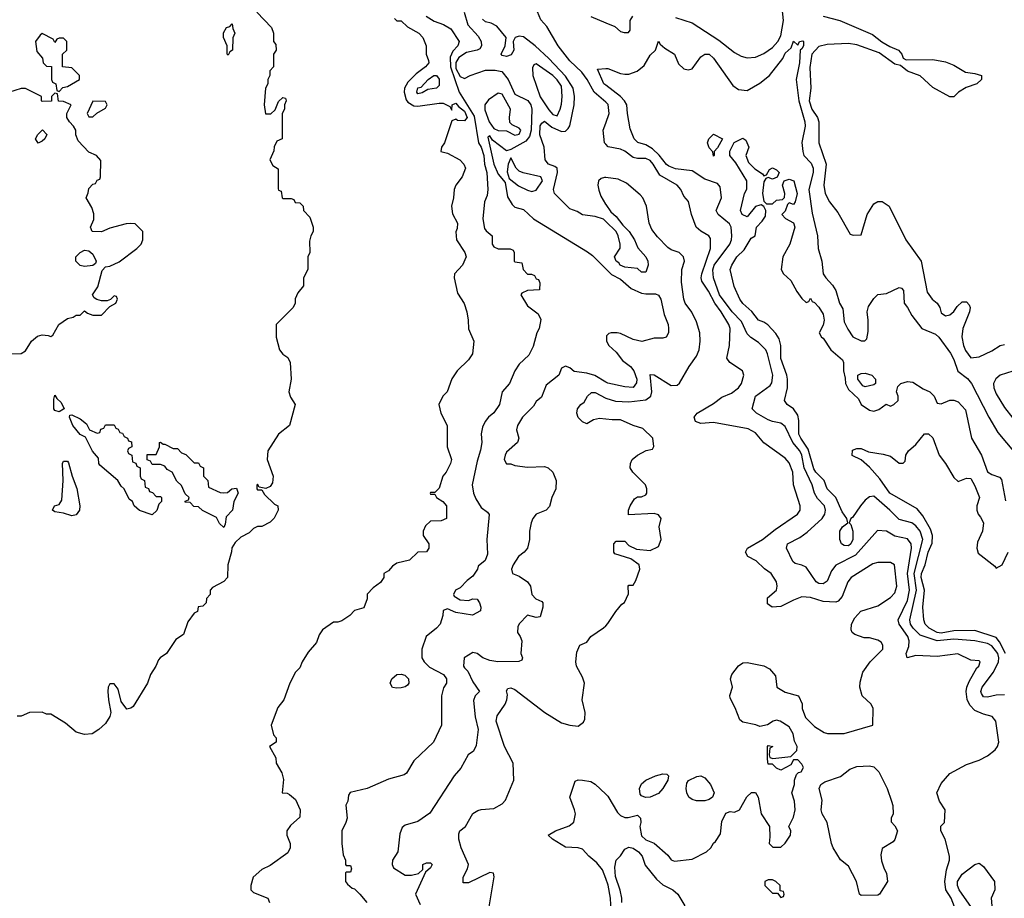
# Model space of a CAD drawing. Header units: inches. Extents: x 2348352 to 2479776, y 460422 to 613655.
# Tile 18 of 256: x 2377223 to 2381889, y 481810 to 485974. Entities that reach past the tile are written whole.
import ezdxf

# ---------------------------------------------------------------- set-up
doc = ezdxf.new("R2010")
doc.units = ezdxf.units.IN
doc.header["$MEASUREMENT"] = 0
doc.layers.add('C3478', color=7, linetype='Continuous')
doc.layers.add('C3488', color=7, linetype='Continuous')

msp = doc.modelspace()

# ---------------------------------------------------------------- linework, layer by layer
at = {"layer": 'C3478', "color": 4}
for points, elevation in [([(2378346, 486010), (2378416.4, 485936.4), (2378426, 485910), (2378426, 485870), (2378436.4, 485856.4), (2378438, 485830), (2378426, 485810), (2378426, 485750), (2378408.4, 485731.6), (2378408, 485710), (2378398, 485690), (2378398, 485670), (2378388, 485650), (2378382, 485570), (2378388.4, 485528.4), (2378412.7, 485527.3), (2378432.7, 485547.3), (2378450, 485586), (2378470, 485606), (2378482, 485602), (2378486, 485590), (2378478, 485570), (2378478, 485550), (2378466, 485530), (2378466, 485410), (2378442, 485398), (2378428.4, 485371.6), (2378427.3, 485352.7), (2378408, 485310), (2378423.1, 485283.1), (2378447.3, 485267.3), (2378447.3, 485172.7), (2378450, 485166), (2378462, 485162), (2378466, 485130), (2378470, 485126), (2378510, 485126), (2378522, 485122), (2378528.4, 485108.4), (2378550, 485106), (2378566, 485090), (2378568, 485070), (2378598, 485038), (2378614, 484990), (2378614, 484970), (2378602, 484950), (2378596.4, 484923.6), (2378598, 484870), (2378588, 484850), (2378588, 484790), (2378568, 484750), (2378567.3, 484712.7), (2378540.4, 484679.6), (2378528.4, 484651.6), (2378528, 484630), (2378518, 484610), (2378438, 484530), (2378438, 484470), (2378454, 484410), (2378469.3, 484389.3), (2378493.2, 484373.2), (2378504, 484350), (2378509, 484270), (2378499, 484210), (2378505.6, 484185.6), (2378528, 484150), (2378502, 484050), (2378448.7, 484010), (2378398, 483930), (2378395.3, 483890), (2378424, 483810), (2378420.2, 483779.8), (2378410, 483762), (2378390, 483752), (2378358, 483758), (2378350, 483772), (2378347.3, 483767.3), (2378346, 483750), (2378350, 483746), (2378370, 483746), (2378383.1, 483723.1), (2378430, 483678), (2378446, 483670), (2378448, 483650), (2378428.9, 483611.1), (2378410, 483592), (2378370, 483572), (2378350, 483572), (2378330, 483562), (2378310, 483542), (2378270, 483522), (2378243.1, 483496.9), (2378228.4, 483471.6), (2378227.3, 483452.7), (2378208.9, 483391.1), (2378208, 483330), (2378190, 483312), (2378136.4, 483283.6), (2378126, 483270), (2378126, 483250), (2378108.4, 483231.6), (2378106, 483210), (2378090, 483194), (2378068.9, 483191.1), (2378066, 483170), (2378050, 483162), (2378020.2, 483119.8), (2377999, 483061), (2377963.1, 483036.9), (2377918, 482970), (2377888, 482950), (2377880.2, 482939.8), (2377868, 482910), (2377842, 482870), (2377828, 482830), (2377760.2, 482719.8), (2377749.1, 482710.9), (2377730, 482706), (2377703.1, 482743.1), (2377690, 482801), (2377670, 482826.8), (2377650, 482826.8), (2377641.6, 482810), (2377640.5, 482790), (2377643, 482750), (2377654.5, 482690), (2377650, 482672), (2377630, 482638), (2377598, 482610), (2377566, 482590), (2377530, 482586), (2377490, 482598), (2377439.8, 482639.8), (2377370, 482682), (2377350, 482682), (2377330, 482692), (2377268.7, 482691.3), (2377230, 482674), (2377210, 482674)], 144), ([(2379149.2, 485990), (2379187.2, 485967.2), (2379231.1, 485951.1), (2379265.2, 485930), (2379305.2, 485870), (2379299.3, 485850), (2379275.1, 485824.9), (2379263.1, 485796.9), (2379264.7, 485750), (2379305.8, 485630), (2379376.1, 485516.1), (2379397.4, 485390), (2379409.6, 485370), (2379421.7, 485330), (2379424.8, 485290), (2379436.9, 485250), (2379441.6, 485170), (2379438.9, 485141.1), (2379426, 485110), (2379418, 485030), (2379424.8, 484984.8), (2379432.7, 484972.7), (2379462, 484950), (2379462, 484910), (2379470, 484898), (2379490, 484888), (2379547.3, 484887.3), (2379562, 484882), (2379566, 484870), (2379566, 484830), (2379570, 484826), (2379602, 484822), (2379608, 484790), (2379630, 484768.7), (2379648, 484768), (2379662, 484762), (2379670, 484746), (2379682, 484742), (2379687.3, 484727.3), (2379686, 484694), (2379629.1, 484690.9), (2379602, 484678), (2379598, 484670), (2379630, 484618), (2379679.3, 484579.3), (2379692.7, 484552.7), (2379684, 484510), (2379673.2, 484490), (2379655.5, 484424.5), (2379635.5, 484384.5), (2379590, 484342), (2379568.7, 484310), (2379544, 484250), (2379508.7, 484210), (2379496, 484150), (2379470, 484111), (2379444, 484090), (2379429, 484070), (2379416.5, 484043.5), (2379409.3, 484010.7), (2379412.3, 483970), (2379406.8, 483933.2), (2379390, 483882), (2379366.6, 483770), (2379372.7, 483730), (2379383.9, 483703.9), (2379410, 483662), (2379440.4, 483640.4), (2379448.4, 483628.4), (2379437.2, 483510), (2379439.5, 483440.5), (2379429.3, 483410.7), (2379396, 483384), (2379392.3, 483370), (2379370, 483336), (2379343.6, 483316.4), (2379310, 483281), (2379288.7, 483270), (2379278, 483250), (2379282, 483242), (2379310, 483224), (2379350, 483221.2), (2379370, 483229), (2379390, 483228), (2379402, 483210), (2379408, 483190), (2379407.3, 483172.7), (2379368, 483152), (2379290, 483164.7), (2379250, 483182), (2379230, 483174), (2379228, 483150), (2379215.3, 483110), (2379198, 483090), (2379149.4, 483050.6), (2379129, 482990), (2379129, 482950), (2379139, 482930), (2379165.1, 482905.1), (2379231.4, 482871.4), (2379246, 482850), (2379245.2, 482830), (2379231.9, 482808.1), (2379221.2, 482770), (2379221.2, 482630), (2379184, 482550), (2379090, 482462), (2379056.5, 482403.5), (2379044.7, 482395.3), (2378970, 482374.8), (2378870, 482330.8), (2378788.4, 482311.6), (2378780.4, 482299.6), (2378778, 482270), (2378769.1, 482250.9), (2378774, 482190), (2378769, 482170), (2378749.2, 482130), (2378749, 482070), (2378756.4, 482016.4), (2378766, 481990), (2378766, 481970), (2378770, 481966), (2378790, 481966), (2378795.3, 481950), (2378790, 481934), (2378770, 481934), (2378766, 481930), (2378766, 481890), (2378776.4, 481876.4), (2378798, 481858), (2378810, 481855.3), (2378835.3, 481830), (2378868, 481790)], 132), ([(2379329, 486010), (2379346, 485950), (2379395.5, 485895.5), (2379409.7, 485870), (2379411.6, 485850), (2379403.5, 485836.5), (2379390.9, 485829.1), (2379340.9, 485819.1), (2379304.4, 485795.6), (2379288.9, 485771.1), (2379290, 485742.4), (2379310, 485704.7), (2379330, 485694.7), (2379358, 485710), (2379430, 485735.4), (2379475.3, 485735.3), (2379508.3, 485728.3), (2379538.4, 485690), (2379570, 485620.7), (2379631, 485591), (2379644.7, 485570), (2379649.7, 485550), (2379646.3, 485450), (2379639.4, 485420.6), (2379621.8, 485398.2), (2379550, 485359.1), (2379530, 485353), (2379463.1, 485403.1), (2379450, 485422.8), (2379442, 485418), (2379469.8, 485289.8), (2379490, 485241.2), (2379522.9, 485202.9), (2379534.5, 485134.5), (2379557.4, 485097.4), (2379570, 485085.1), (2379610, 485074), (2379658.4, 485030), (2379914.4, 484874.4), (2379937, 484857), (2380000, 484794)], 128), ([(2380000, 485582.8), (2379945.6, 485630), (2379912.8, 485690), (2379886, 485726), (2379830, 485779.7), (2379775.1, 485850), (2379721.5, 485941.5), (2379692.9, 485972.9), (2379669, 486030)], 116), ([(2379930, 485988.4), (2380000, 485959.9)], 116), ([(2378999, 485979), (2379010, 485968.7), (2379030, 485969), (2379060.5, 485940.5), (2379114, 485910), (2379134, 485890), (2379149, 485850), (2379149, 485810), (2379160.2, 485780.2), (2379161.2, 485770), (2379146, 485750), (2379102.2, 485717.8), (2379061.4, 485678.6), (2379047, 485650), (2379044.5, 485630), (2379054.6, 485594.6), (2379062.5, 485582.5), (2379090, 485566), (2379110, 485564.2), (2379210, 485579), (2379230, 485578), (2379262, 485562), (2379270, 485546), (2379272, 485570), (2379290, 485579), (2379302, 485562), (2379330, 485540.7), (2379343.7, 485510), (2379330, 485494), (2379296.9, 485496.9), (2379290, 485502), (2379270, 485494), (2379235.3, 485390), (2379222, 485370), (2379218, 485350), (2379250, 485342), (2379308, 485310), (2379328, 485290), (2379335.3, 485270), (2379319, 485230), (2379289.5, 485190.5), (2379281.2, 485170), (2379279, 485130), (2379269.3, 485090), (2379273.6, 485053.6), (2379297.2, 485010), (2379296, 484984), (2379288.9, 484968.9), (2379293.2, 484930), (2379332.7, 484870), (2379339.3, 484850), (2379321.2, 484810), (2379284, 484770), (2379282, 484750), (2379298, 484678), (2379328.9, 484628.9), (2379342, 484590), (2379348.7, 484550), (2379348.9, 484508.9), (2379375.3, 484450), (2379368, 484390), (2379350, 484362), (2379295.3, 484310), (2379270, 484272), (2379248.9, 484211.1), (2379228.7, 484190), (2379208.7, 484150), (2379218, 484110), (2379249, 484050), (2379248, 483950), (2379269, 483890), (2379264, 483870), (2379244, 483830), (2379228.7, 483810), (2379210, 483754), (2379190, 483734), (2379170, 483734), (2379168, 483730), (2379170, 483726), (2379190, 483726), (2379198, 483710), (2379228, 483690), (2379246, 483670), (2379246, 483610), (2379220.4, 483599.6), (2379170, 483598), (2379145.2, 483574.8), (2379135.3, 483550), (2379135.3, 483530), (2379162, 483490), (2379162, 483470), (2379150, 483452), (2379109, 483451), (2379070, 483412), (2379010, 483398), (2378990, 483384.7), (2378970, 483362), (2378948, 483350), (2378948, 483330), (2378932.9, 483307.1), (2378898, 483282), (2378870, 483252), (2378868.7, 483230), (2378852.9, 483187.1), (2378810, 483174), (2378788, 483150), (2378750, 483124.7), (2378730, 483118), (2378710, 483118), (2378658, 483082), (2378641.2, 483058.8), (2378630, 483022), (2378590, 482976), (2378561.2, 482930), (2378550, 482902), (2378530, 482882), (2378502.7, 482830), (2378474, 482750), (2378445.6, 482714.4), (2378414, 482630), (2378425.2, 482585.2), (2378438, 482570), (2378438, 482550), (2378406, 482530), (2378436.4, 482476.4), (2378438, 482450), (2378464.7, 482404.7), (2378473.6, 482373.6), (2378466, 482310), (2378490, 482308), (2378502, 482302), (2378530, 482278), (2378552.3, 482230), (2378550, 482194), (2378505.6, 482154.4), (2378488.7, 482130), (2378489, 482110), (2378505.2, 482070), (2378505.2, 482050), (2378494.2, 482025.8), (2378410, 481966), (2378370, 481946), (2378328.7, 481910), (2378318, 481870), (2378318, 481850), (2378330, 481838), (2378398, 481810), (2378406, 481790)], 136), ([(2380000, 485018.1), (2379990, 485028), (2379950, 485042), (2379890, 485048.7), (2379864.7, 485064.7), (2379830, 485077.2), (2379757.2, 485150), (2379752.7, 485170), (2379771.6, 485250), (2379769.6, 485269.6), (2379758.6, 485278.6), (2379729, 485290), (2379712.7, 485310), (2379709, 485370), (2379688.4, 485428.4), (2379689.8, 485470.2), (2379696.6, 485483.4), (2379710, 485493), (2379744.5, 485464.5), (2379790, 485443.7), (2379810, 485446), (2379822, 485458), (2379829.7, 485470.3), (2379850.8, 485570), (2379852.8, 485610), (2379845.6, 485650), (2379810, 485706), (2379730, 485789.7), (2379665.4, 485850), (2379610, 485892.2), (2379590, 485896.3), (2379570.4, 485889.6), (2379561, 485870), (2379564, 485830), (2379551.8, 485808.2), (2379530, 485799.3), (2379510, 485804), (2379505.2, 485810), (2379524, 485850), (2379528.7, 485890), (2379483.3, 485943.3), (2379457.2, 485957.2), (2379430, 485963.7), (2379416.2, 485976.2)], 124), ([(2380000, 485663.5), (2379991.6, 485670), (2379960.4, 485739.6), (2380000, 485742.3)], 112), ([(2377186, 484390), (2377230, 484392), (2377250, 484404.7), (2377278, 484450), (2377306.6, 484473.4), (2377330, 484480.5), (2377358, 484478), (2377370, 484472), (2377380.4, 484479.6), (2377409, 484530), (2377450, 484558), (2377476.4, 484563.6), (2377490, 484574), (2377510, 484574), (2377530, 484594), (2377543.6, 484583.6), (2377570, 484574), (2377610, 484574), (2377650, 484614), (2377678, 484630), (2377686, 484650), (2377682, 484662), (2377670, 484666), (2377652.7, 484647.3), (2377638, 484642), (2377610, 484642), (2377588.4, 484648.4), (2377576.4, 484656.4), (2377568, 484670), (2377592.5, 484707.5), (2377614, 484786), (2377630, 484802), (2377650, 484806), (2377693.6, 484826.4), (2377778, 484890), (2377798, 484910), (2377806, 484930), (2377806, 484970), (2377770, 485006), (2377750, 485008), (2377727.3, 485007.3), (2377650, 484985.2), (2377610, 484968.7), (2377566, 484970), (2377558, 484990), (2377573.6, 485026.4), (2377573.6, 485053.6), (2377564, 485084), (2377538, 485130), (2377547.3, 485152.7), (2377550, 485174), (2377570, 485194), (2377582, 485198), (2377590, 485214), (2377602, 485218), (2377606, 485230), (2377607.3, 485307.3), (2377586, 485330), (2377550, 485346), (2377500.4, 485400.4), (2377488.4, 485428.4), (2377488, 485450), (2377478, 485470), (2377458, 485490), (2377446, 485510), (2377446, 485530), (2377466, 485570), (2377430, 485586), (2377407.3, 485587.3), (2377402, 485622), (2377390, 485626), (2377374, 485610), (2377372.7, 485587.3), (2377330, 485586), (2377326, 485590), (2377326, 485610), (2377250, 485648), (2377230, 485648), (2377170, 485628.7)], 148), ([(2380000, 485384), (2379994.5, 485390), (2379987.6, 485450), (2380000, 485483.8)], 116), ([(2380000, 485225.5), (2379993.7, 485226.3), (2379978.4, 485221.6), (2379965.5, 485210), (2379962.6, 485190), (2379966.6, 485166.6), (2379976.9, 485136.9), (2379999.5, 485099.5), (2380000, 485098.7)], 124), ([(2380000, 484256.9), (2379948.2, 484288.2), (2379910, 484298.8), (2379850, 484307.3), (2379830, 484324.7), (2379810, 484332), (2379790, 484322), (2379777.2, 484290), (2379718.4, 484241.6), (2379695.1, 484184.9), (2379670, 484164.7), (2379657, 484143), (2379605.2, 484090), (2379581.2, 484050), (2379577.2, 484030), (2379588.7, 483990), (2379582, 483970), (2379530, 483924.7), (2379522.7, 483910), (2379519, 483890), (2379530, 483869), (2379550, 483869), (2379570, 483861.2), (2379630, 483852.7), (2379710, 483857.2), (2379728, 483850), (2379749.4, 483829.4), (2379765.2, 483790), (2379764, 483750), (2379745.2, 483710), (2379732.9, 483667.1), (2379718, 483650), (2379669.7, 483630.3), (2379654, 483610), (2379646, 483590), (2379639, 483550), (2379639, 483510), (2379629.2, 483470), (2379613.2, 483450), (2379586, 483430), (2379561.2, 483390), (2379554, 483370), (2379558, 483350), (2379590, 483337.2), (2379629, 483310), (2379644, 483290), (2379649.2, 483249.2), (2379669.2, 483229.2), (2379697.2, 483217.2), (2379702, 483210), (2379702.7, 483190), (2379690, 483144.7), (2379670, 483141), (2379630, 483152), (2379589.5, 483110.5), (2379583.7, 483096.3), (2379581.2, 483070), (2379595.3, 483050), (2379602, 483030), (2379598, 482970), (2379606, 482950), (2379602, 482938), (2379588, 482932), (2379489.1, 482930.9), (2379450, 482937.3), (2379418, 482950), (2379390, 482971), (2379370, 482974.8), (2379329.6, 482950.4), (2379326.6, 482910), (2379330, 482902), (2379346, 482886), (2379370, 482835.3), (2379402, 482790), (2379382, 482770), (2379372.7, 482747.3), (2379382, 482670), (2379395.1, 482610), (2379385.6, 482534.4), (2379372.9, 482507.1), (2379348.7, 482490), (2379313.6, 482426.4), (2379282, 482390), (2379167.2, 482212.8), (2379110, 482174.8), (2379050, 482156), (2379034.6, 482145.4), (2379024.7, 482115.3), (2379014, 482030), (2378989, 481990), (2378988.7, 481970), (2378994, 481954), (2379050, 481919), (2379079.8, 481920.2), (2379112, 481928), (2379134, 481946), (2379134, 481970), (2379150, 481978), (2379170, 481978), (2379178, 481970), (2379170, 481954), (2379146, 481934), (2379098, 481830), (2379120.2, 481780.2)], 128), ([(2380000, 484080.5), (2379970, 484083.7), (2379942.8, 484077.2), (2379910, 484058), (2379890, 484068), (2379870, 484088), (2379862.7, 484110), (2379866, 484130), (2379882, 484150), (2379898.6, 484161.4), (2379914, 484190), (2379933.2, 484206.8), (2379950, 484207.3), (2379999.9, 484179.9)], 124), ([(2379430, 481664.7), (2379472, 481912), (2379468.7, 481928.7), (2379450, 481932), (2379350, 481882.9), (2379323.7, 481883.7), (2379325.1, 481910), (2379345.1, 481950), (2379349.5, 481970), (2379314.7, 482050), (2379303.7, 482090), (2379304, 482116), (2379308, 482130), (2379335.3, 482150), (2379370, 482211.3), (2379393.6, 482226.4), (2379409.2, 482230.8), (2379470, 482236), (2379510, 482258), (2379524.7, 482275.3), (2379565.2, 482370), (2379561.2, 482450), (2379520.9, 482530), (2379480.9, 482650), (2379484.8, 482675.2), (2379523.6, 482730), (2379531.6, 482750), (2379534.2, 482774.2), (2379530, 482794), (2379535.3, 482804.7), (2379550, 482806.8), (2379570, 482799.1), (2379710.8, 482690), (2379790, 482641.6), (2379829.2, 482630.8), (2379870, 482626), (2379894.6, 482645.4), (2379900.4, 482659.6), (2379902, 482690), (2379889, 482750), (2379899, 482830), (2379890, 482858), (2379860.9, 482910), (2379858, 482930), (2379862.7, 482977.3), (2379878, 483010), (2379910, 483024.7), (2379929.3, 483050.7), (2379990, 483092), (2380000, 483102)], 124), ([(2380000, 481904.3), (2379984.6, 481944.6), (2379958.6, 481978.6), (2379920.5, 482010), (2379890, 482042.9), (2379870, 482049.7), (2379810, 482052.7), (2379748, 482090), (2379728, 482110), (2379762, 482130), (2379827, 482153), (2379849.3, 482170.7), (2379856, 482210), (2379852.7, 482230), (2379829.2, 482290), (2379854.6, 482365.4), (2379869.2, 482370.8), (2379890.6, 482370.6), (2379930, 482362.8), (2379950, 482350.7), (2380000, 482304.1)], 116)]:
    msp.add_lwpolyline(points, dxfattribs=dict(at, elevation=elevation))
for points, elevation in [([(2378210, 485806), (2378206, 485810), (2378206, 485850), (2378188.7, 485890), (2378188.7, 485911.3), (2378203.1, 485936.9), (2378218, 485942), (2378230, 485954), (2378232.7, 485932.7), (2378242, 485910), (2378232.7, 485887.3), (2378232, 485830), (2378218, 485822)], 144), ([(2377330, 485908), (2377319.6, 485900.4), (2377298, 485870), (2377303.6, 485823.6), (2377331.6, 485791.6), (2377334, 485770), (2377350, 485754), (2377372.7, 485752.7), (2377374, 485690), (2377378, 485678), (2377394, 485670), (2377398, 485638), (2377410, 485634), (2377427.3, 485652.7), (2377450, 485658), (2377506, 485690), (2377506, 485710), (2377470, 485746), (2377426, 485750), (2377426, 485810), (2377446, 485830), (2377446, 485870), (2377430, 485886), (2377410, 485886), (2377398, 485882), (2377390, 485866), (2377382, 485882)], 148), ([(2379670, 485765.2), (2379659.6, 485760.4), (2379653.7, 485746.3), (2379654.9, 485710), (2379688.9, 485608.9), (2379730, 485546.4), (2379750, 485524.4), (2379770, 485518.8), (2379784.5, 485550), (2379790, 485574), (2379794, 485610), (2379790, 485659), (2379770, 485689.3), (2379749.4, 485710)], 128), ([(2379110, 485622.7), (2379104.5, 485630), (2379110, 485650.6), (2379125.6, 485654.4), (2379159, 485690), (2379185.2, 485710), (2379198, 485710), (2379210, 485692), (2379210, 485662), (2379198, 485650), (2379157.3, 485642.7), (2379130, 485627.3)], 132), ([(2379490, 485625.1), (2379445.2, 485594.8), (2379426.7, 485570), (2379426.4, 485546.4), (2379447.1, 485490), (2379470, 485459), (2379490, 485448.5), (2379530, 485447.3), (2379570, 485427), (2379590, 485431.3), (2379597, 485450), (2379590, 485459.3), (2379556, 485476), (2379546, 485486), (2379543.7, 485510), (2379549.5, 485550), (2379510, 485620.9)], 132), ([(2377570, 485588), (2377542, 485530), (2377550, 485514), (2377570, 485514), (2377588.4, 485531.6), (2377630, 485554), (2377638, 485570), (2377630, 485586)], 148), ([(2377310, 485389), (2377298, 485410), (2377308, 485430), (2377331.6, 485451.6), (2377352, 485430), (2377342, 485410), (2377330, 485398)], 148), ([(2379550, 485319), (2379538.4, 485290), (2379532.8, 485252.8), (2379542, 485222), (2379587, 485187), (2379630, 485165.3), (2379650, 485160.3), (2379670, 485166), (2379699.6, 485210), (2379692.7, 485230), (2379608, 485248), (2379590, 485256.3), (2379575.1, 485270)], 128), ([(2377530, 484804), (2377509.1, 484809.1), (2377489.3, 484829.3), (2377489.3, 484850.7), (2377508.9, 484871.1), (2377530, 484882), (2377550, 484878), (2377570, 484862), (2377584.7, 484830), (2377582, 484818), (2377570, 484808.7)], 148), ([(2377410, 484115.3), (2377390, 484122), (2377384, 484130), (2377384.7, 484175.3), (2377390, 484194), (2377398, 484178), (2377419.8, 484159.8), (2377434, 484130), (2377430, 484128)], 144), ([(2377590, 484014), (2377602, 484018), (2377607.3, 484032.7), (2377622, 484038), (2377630, 484054), (2377670, 484054), (2377678, 484038), (2377690, 484034), (2377698, 484018), (2377710, 484014), (2377718, 483998), (2377734, 483990), (2377738, 483978), (2377752.7, 483972.7), (2377754, 483950), (2377738, 483942), (2377734, 483930), (2377738, 483918), (2377754, 483910), (2377758, 483878), (2377772.7, 483872.7), (2377778, 483858), (2377794, 483850), (2377794, 483810), (2377798, 483798), (2377814, 483790), (2377818, 483758), (2377832.7, 483752.7), (2377838, 483738), (2377852.7, 483732.7), (2377870, 483714), (2377890, 483714), (2377894, 483710), (2377894, 483690), (2377882, 483678), (2377872.7, 483647.3), (2377850, 483628), (2377790, 483648), (2377766, 483670), (2377758, 483690), (2377742, 483702), (2377718, 483750), (2377703.1, 483763.1), (2377688, 483790), (2377603.1, 483863.1), (2377598, 483870), (2377596.4, 483896.4), (2377568.4, 483928.4), (2377535.3, 483995.3), (2377510, 484008), (2377475.3, 484050), (2377458, 484090), (2377460.4, 484099.6), (2377470, 484102), (2377510, 484082), (2377538.8, 484058.8), (2377554, 484030)], 144), ([(2377902, 483962), (2377910, 483962), (2377950, 483942), (2377970, 483942), (2377990, 483922), (2378010, 483914), (2378050, 483874), (2378070, 483874), (2378078, 483858), (2378094, 483850), (2378094, 483810), (2378114, 483790), (2378118, 483758), (2378172.7, 483732.7), (2378190, 483732), (2378207.3, 483732.7), (2378228.7, 483751.3), (2378250, 483754), (2378258, 483730), (2378238, 483690), (2378230.7, 483649.3), (2378202, 483618), (2378196.9, 483583.1), (2378190, 483568), (2378170, 483586), (2378155.3, 483615.3), (2378088.4, 483648.4), (2378070, 483666), (2378047.3, 483667.3), (2378030, 483686), (2378007.3, 483687.3), (2378007.3, 483692.7), (2378022, 483698), (2378026, 483710), (2378007.3, 483727.3), (2377990, 483766), (2377967.3, 483787.3), (2377946, 483830), (2377922, 483842), (2377910, 483858), (2377890, 483866), (2377850, 483866), (2377842, 483882), (2377827.3, 483887.3), (2377827.3, 483912.7), (2377870, 483914), (2377886, 483950), (2377886, 483970), (2377890, 483972)], 144), ([(2377470, 483622), (2377430, 483635.3), (2377390, 483642), (2377378, 483650), (2377388, 483670), (2377410, 483676), (2377423.2, 483696.8), (2377429.2, 483790), (2377425.2, 483870), (2377430, 483882), (2377450, 483882), (2377454.4, 483874.4), (2377470.8, 483810), (2377492.8, 483752.8), (2377507.3, 483670), (2377506, 483650), (2377490, 483628)], 144), ([(2379010, 482805.6), (2378989.6, 482809.6), (2378978, 482830), (2378987, 482850), (2379010, 482870.4), (2379030, 482872.4), (2379048.2, 482868.2), (2379064.9, 482850), (2379067.7, 482830), (2379059.9, 482820.1), (2379050, 482812.3), (2379030, 482807.6)], 132)]:
    msp.add_lwpolyline(points, close=True, dxfattribs=dict(at, elevation=elevation))
at = {"layer": 'C3488', "color": 4}
for points, elevation in [([(2380000, 485959.9), (2380042.5, 485942.5), (2380070, 485918), (2380087.3, 485912.7), (2380107.3, 485912.7), (2380116.4, 485923.6), (2380115.3, 485970), (2380128, 485990)], 116), ([(2380330, 485984), (2380410, 485958.4), (2380536.5, 485876.5), (2380610, 485818.8), (2380641.1, 485801.1), (2380670, 485793.4), (2380710, 485796.3), (2380750, 485813), (2380790, 485843), (2380815.6, 485870), (2380830, 485898), (2380842.3, 485970), (2380835.8, 486030)], 116), ([(2381030, 485990.4), (2381110.2, 485970.3), (2381264.1, 485904.1), (2381308.5, 485868.5), (2381346.3, 485846.3), (2381386.8, 485830), (2381404, 485810), (2381410, 485792), (2381423.5, 485783.5), (2381550, 485786), (2381610, 485774.8), (2381650, 485758.8), (2381704.9, 485724.9), (2381750, 485719.3), (2381781, 485710), (2381781, 485690), (2381758, 485670), (2381707.7, 485652.3), (2381672, 485630), (2381650, 485608), (2381630, 485608.7), (2381550, 485652), (2381490, 485707.8), (2381430, 485729.7), (2381396.2, 485756.2), (2381370, 485762.9), (2381296.6, 485816.6), (2381190, 485855.1), (2381150, 485861.5), (2381050, 485857.2), (2381010, 485846.3), (2380977.4, 485810), (2380967.4, 485747.4), (2380972.2, 485650), (2380964.9, 485590), (2380977.1, 485550), (2381003, 485510), (2381010.6, 485490), (2381010.7, 485390), (2381044.4, 485290), (2381033.4, 485190), (2381040.7, 485150), (2381060.7, 485110), (2381099.8, 485059.8), (2381158, 484958), (2381172.7, 484952.7), (2381210, 484954), (2381239.3, 485050), (2381270, 485102), (2381290, 485112.7), (2381310, 485112.7), (2381344, 485090), (2381421.6, 484930), (2381495.5, 484830), (2381523.1, 484683.1), (2381546.8, 484650), (2381571, 484630), (2381582.8, 484610), (2381590, 484584.7), (2381610, 484571), (2381630, 484576), (2381650, 484591), (2381665.8, 484614.2), (2381690, 484637.3), (2381710, 484637.3), (2381723, 484623), (2381727.7, 484610), (2381723.8, 484590), (2381693, 484510), (2381688.3, 484471.7), (2381695.5, 484430), (2381705.5, 484405.5), (2381730, 484370.8), (2381770, 484375.5), (2381830, 484404.9), (2381869.8, 484430.2), (2381890, 484434.9)], 116), ([(2380000, 485742.3), (2380010, 485743), (2380070, 485719.1), (2380090, 485715.5), (2380110, 485716.3), (2380148.7, 485730), (2380182.7, 485757.3), (2380210, 485806), (2380235.3, 485830), (2380250, 485872), (2380258, 485858), (2380279.8, 485839.8), (2380326, 485810), (2380345.2, 485765.2), (2380370, 485741), (2380390, 485736), (2380410, 485741), (2380450, 485798), (2380470, 485811), (2380490, 485810.7), (2380510, 485791), (2380602.5, 485662.5), (2380630, 485642.8), (2380670, 485638.8), (2380730, 485672.4), (2380776.2, 485710), (2380839.3, 485790), (2380850, 485814.8), (2380879.3, 485840.7), (2380890, 485872), (2380910, 485854), (2380918, 485870), (2380934.4, 485874.4), (2380938, 485870), (2380937.3, 485850), (2380930, 485835.3), (2380922, 485830), (2380917.6, 485770), (2380902.4, 485690), (2380914.4, 485590), (2380943.6, 485490), (2380944.6, 485470), (2380928.8, 485391.2), (2380934, 485350), (2380939.3, 485330), (2380973.4, 485293.4), (2380983.1, 485270), (2380983.2, 485250), (2380963.2, 485170), (2380977.6, 485057.6), (2381004, 484950), (2381007.3, 484890), (2381024, 484830), (2381030.8, 484770), (2381042.8, 484750), (2381075.5, 484715.5), (2381090.8, 484690), (2381107.7, 484630), (2381123, 484603), (2381130, 484542), (2381146.6, 484506.6), (2381170.8, 484470.8), (2381210, 484451.3), (2381228, 484452), (2381238, 484462), (2381243.1, 484496.9), (2381244, 484550), (2381239, 484590), (2381246, 484614), (2381270, 484652), (2381290, 484672), (2381330, 484676), (2381390, 484704.7), (2381402, 484702), (2381411, 484690), (2381414.8, 484630), (2381430.4, 484610.4), (2381450, 484571.3), (2381498, 484510), (2381563, 484483), (2381578.8, 484470), (2381633.8, 484393.8), (2381650, 484362.8), (2381668.9, 484308.9), (2381713.8, 484273.8), (2381733.4, 484250), (2381814.9, 484090), (2381858.3, 484018.3), (2381982, 483870)], 112), ([(2381652.7, 481770), (2381637.2, 481810), (2381612.3, 481850), (2381607, 481890), (2381614.5, 481945.5), (2381629, 481990), (2381629, 482010), (2381608.7, 482090), (2381588, 482130), (2381588.4, 482151.6), (2381606, 482170), (2381608, 482230), (2381582, 482270), (2381569, 482310), (2381590, 482354), (2381630, 482402), (2381710, 482444.7), (2381770, 482464.7), (2381810, 482486), (2381846.3, 482513.7), (2381857.2, 482530), (2381862.7, 482550), (2381849.2, 482650), (2381831.8, 482671.8), (2381790, 482682), (2381750, 482700.7), (2381726, 482726), (2381712.9, 482752.9), (2381707.6, 482790), (2381711.8, 482810), (2381722.4, 482837.6), (2381758, 482902), (2381768, 482910), (2381775.3, 482930), (2381770, 482935.3), (2381730, 482939), (2381669.3, 482969.3), (2381570, 482956), (2381470, 482961.2), (2381428, 482950), (2381424, 482970), (2381435.9, 483004.1), (2381437.4, 483030), (2381432.4, 483050), (2381391.1, 483110), (2381386.3, 483130), (2381430, 483222), (2381439.8, 483270), (2381429.8, 483350), (2381449.7, 483470), (2381447.3, 483490), (2381430, 483514), (2381370, 483526), (2381330, 483549.5), (2381287.3, 483552.7), (2381183.6, 483436.4), (2381090, 483389.5), (2381070, 483362.7), (2381050, 483312.7), (2381030, 483299.7), (2381010, 483301.3), (2380997, 483310), (2380950, 483379.3), (2380930, 483389.3), (2380897.2, 483397.2), (2380886.8, 483406.8), (2380856, 483470), (2380861.2, 483490), (2380919.7, 483520.3), (2380955.1, 483544.9), (2381025.1, 483610), (2381038.4, 483630), (2381042, 483650), (2381037, 483670), (2381004.4, 483704.4), (2380989.7, 483729.7), (2380978.9, 483770), (2380940.3, 483850), (2380929.7, 483910), (2380920.4, 483930), (2380886.6, 483970), (2380850, 484046.6), (2380830, 484062), (2380790, 484069.6), (2380770, 484078.4), (2380714, 484110), (2380694, 484130), (2380709.6, 484190), (2380779.4, 484240.6), (2380787.7, 484252.3), (2380791.6, 484290), (2380767.3, 484390), (2380758, 484410), (2380724.4, 484444.4), (2380687.8, 484467.8), (2380670, 484485.2), (2380644.1, 484544.1), (2380599.7, 484590), (2380539.7, 484670), (2380511.3, 484750), (2380508.3, 484788.3), (2380514.7, 484810), (2380587.6, 484910), (2380596.2, 484930), (2380598.4, 484950), (2380595.1, 484990), (2380585.8, 485005.8), (2380533.2, 485050), (2380524, 485070), (2380549.4, 485130), (2380542.5, 485182.5), (2380530, 485198), (2380470, 485217.6), (2380410, 485258.4), (2380330, 485266.9), (2380299.6, 485279.6), (2380287.4, 485287.4), (2380252.5, 485332.5), (2380222.4, 485362.4), (2380190, 485380.7), (2380152.7, 485392.7), (2380135.3, 485410), (2380116.5, 485456.5), (2380102.9, 485530), (2380100.7, 485570), (2380089.6, 485590), (2380069.6, 485610), (2380000, 485663.5)], 112), ([(2380000, 485483.8), (2380016.9, 485530), (2380012.2, 485572.2), (2380000, 485582.8)], 116), ([(2380000, 482304.1), (2380010, 482294.8), (2380056.1, 482216.1), (2380070, 482202), (2380090, 482193), (2380106.8, 482193.2), (2380150, 482204.7), (2380164.7, 482190), (2380166, 482170), (2380161, 482150), (2380170, 482106), (2380190, 482087.7), (2380230, 482072), (2380294.8, 482014.8), (2380310, 481992), (2380325.4, 481985.4), (2380410, 481994.8), (2380478, 482030), (2380498, 482050), (2380510, 482072), (2380520.4, 482079.6), (2380544.7, 482115.3), (2380550, 482174), (2380570, 482214), (2380590, 482222), (2380610, 482218), (2380634, 482230), (2380669.1, 482290.9), (2380691.6, 482311.6), (2380710, 482312), (2380722, 482290), (2380736, 482210), (2380776, 482150), (2380778, 482102), (2380774, 482070), (2380792.7, 482052.7), (2380830, 482052), (2380850, 482072), (2380875.3, 482110), (2380878, 482130), (2380868, 482150), (2380890, 482194), (2380897.2, 482230), (2380894, 482270), (2380882, 482310), (2380894, 482350), (2380894, 482370), (2380904, 482396), (2380914, 482406), (2380926, 482410), (2380938, 482430), (2380930, 482446), (2380910, 482466), (2380890, 482466), (2380876.9, 482443.1), (2380830, 482418), (2380810, 482426), (2380790, 482446), (2380770, 482446), (2380766, 482470), (2380766, 482530), (2380770, 482534), (2380791.3, 482530), (2380778, 482522), (2380774, 482490), (2380778, 482478), (2380792.7, 482472.7), (2380878, 482482), (2380906, 482510), (2380908, 482530), (2380895.3, 482555.3), (2380889, 482590), (2380870, 482622), (2380826, 482650), (2380810, 482654), (2380794, 482650), (2380767.1, 482632.9), (2380730, 482624), (2380711.9, 482631.9), (2380650, 482644), (2380635.1, 482655.1), (2380613.1, 482713.1), (2380590, 482758), (2380588.5, 482771.6), (2380600.5, 482810), (2380591.8, 482850), (2380598.4, 482870), (2380629, 482911), (2380650, 482926), (2380670, 482926.8), (2380750, 482911), (2380776.8, 482896.8), (2380804.7, 482864.7), (2380811.3, 482810), (2380850, 482786.8), (2380914, 482770), (2380931.1, 482731.1), (2380931.3, 482710), (2380947.5, 482667.5), (2380990, 482624.7), (2381035.3, 482595.3), (2381050.9, 482590.9), (2381130, 482591), (2381266, 482630), (2381268, 482710), (2381258, 482730), (2381215.3, 482770), (2381204, 482810), (2381205.6, 482834.4), (2381218.6, 482881.4), (2381253.2, 482930), (2381313.2, 482990), (2381314, 483010), (2381304.7, 483024.7), (2381290, 483033.2), (2381250, 483044), (2381224.7, 483044.7), (2381180.2, 483060.2), (2381168, 483070), (2381163.1, 483083.1), (2381164, 483110), (2381180.2, 483139.8), (2381209.1, 483170.9), (2381290, 483196), (2381350, 483236), (2381370, 483258), (2381379.3, 483290), (2381368, 483390), (2381350, 483402), (2381290, 483401.2), (2381265.2, 483394.8), (2381162.8, 483330), (2381147.3, 483310), (2381119.8, 483240.2), (2381101, 483219), (2381090, 483214), (2381030, 483216), (2380970, 483235.1), (2380930, 483238), (2380890, 483223.7), (2380830, 483192.7), (2380789.5, 483189.5), (2380766, 483206), (2380766.3, 483233.7), (2380808.9, 483271.1), (2380812.7, 483290), (2380809.2, 483310), (2380784, 483350), (2380752.1, 483372.1), (2380713.2, 483410), (2380673.2, 483430), (2380662, 483450), (2380672.3, 483470), (2380743.7, 483510), (2380802.3, 483557.7), (2380908.7, 483630), (2380922, 483650), (2380921.2, 483670), (2380889.3, 483770), (2380886.6, 483830), (2380870, 483874), (2380850, 483896), (2380750, 483969), (2380710, 484016), (2380674.3, 484034.3), (2380510, 484065.1), (2380450, 484059.6), (2380425.1, 484070), (2380419.5, 484090), (2380432.7, 484110), (2380510, 484155.3), (2380550, 484184.4), (2380595.6, 484204.4), (2380629, 484230), (2380644, 484250), (2380654, 484290), (2380648.7, 484310), (2380588.7, 484350), (2380573.2, 484370), (2380587, 484430), (2380589.6, 484510), (2380583.6, 484530), (2380547.1, 484590), (2380516.4, 484630), (2380487.7, 484687.7), (2380455.3, 484735.3), (2380452.3, 484750), (2380455.3, 484770), (2380496.9, 484890), (2380496.3, 484936.3), (2380489.2, 484950), (2380450, 484972.3), (2380429.4, 484990), (2380406.6, 485050), (2380392.3, 485112.3), (2380370, 485138), (2380355.3, 485170), (2380339, 485190), (2380256.9, 485236.9), (2380225.1, 485290), (2380210, 485307), (2380190, 485315.8), (2380150, 485315.4), (2380130, 485320.4), (2380090, 485351.2), (2380070, 485360.5), (2380011.5, 485371.5), (2380000, 485384)], 116), ([(2381890, 482774), (2381850, 482772), (2381810, 482762.9), (2381790, 482765.1), (2381780.1, 482780.1), (2381777.6, 482790), (2381784.2, 482810), (2381838.2, 482881.8), (2381861.2, 482930), (2381863.5, 482950), (2381857.7, 482970), (2381830, 483007.1), (2381810, 483018.2), (2381749, 483031), (2381650, 483038), (2381570, 483030.7), (2381490, 483056.4), (2381457.7, 483090), (2381444, 483110), (2381441.1, 483130), (2381473.2, 483270), (2381461.4, 483350), (2381502.3, 483510), (2381490, 483549.4), (2381470, 483575.1), (2381450, 483589.6), (2381390, 483606), (2381347, 483650), (2381270, 483715.1), (2381250, 483713.2), (2381230, 483697.2), (2381207.7, 483670), (2381170, 483615.3), (2381162, 483610), (2381154, 483590), (2381162, 483582), (2381170.7, 483550), (2381170.6, 483510), (2381161, 483490), (2381150, 483481.2), (2381130, 483482), (2381118, 483490), (2381108.7, 483510), (2381109, 483550), (2381122, 483570), (2381148, 483590), (2381142, 483610), (2381121.3, 483641.3), (2381089.8, 483709.8), (2381049.6, 483750), (2381035.1, 483790), (2380995.8, 483830), (2380985.9, 483845.9), (2380958.8, 483938.8), (2380923.9, 483990), (2380915.3, 484010), (2380915.2, 484075.2), (2380910, 484099), (2380890, 484129.3), (2380859.3, 484150), (2380847, 484170), (2380860.7, 484230), (2380861.3, 484270), (2380858.9, 484290), (2380830, 484368.7), (2380829.7, 484429.7), (2380821.6, 484461.6), (2380806.2, 484486.2), (2380767.7, 484527.7), (2380750, 484541.2), (2380724, 484550), (2380691.7, 484591.7), (2380650, 484629.2), (2380636, 484650), (2380609.2, 484710), (2380589.5, 484789.5), (2380597.2, 484810), (2380621.2, 484850), (2380656.6, 484883.4), (2380690, 484938), (2380708, 484950), (2380715.3, 484990), (2380741.5, 485018.5), (2380756.5, 485043.5), (2380759, 485070), (2380749, 485089), (2380736.4, 485096.4), (2380730, 485095.3), (2380710, 485089), (2380670, 485039), (2380646.6, 485050), (2380639.3, 485070), (2380658, 485150), (2380668.7, 485171.3), (2380669, 485210), (2380616, 485296), (2380588.7, 485330), (2380588.4, 485351.6), (2380608.4, 485391.6), (2380650, 485412), (2380663.6, 485403.6), (2380678, 485370), (2380664.7, 485330), (2380676.9, 485296.9), (2380706.8, 485266.8), (2380743.6, 485243.6), (2380750, 485234), (2380762, 485238), (2380776.4, 485263.6), (2380790, 485272), (2380810, 485262), (2380822, 485250), (2380812.7, 485227.3), (2380790, 485218), (2380770, 485226), (2380758, 485222), (2380750, 485206), (2380742.8, 485150), (2380750, 485114), (2380762, 485102), (2380790, 485102), (2380810, 485118), (2380838, 485122), (2380848, 485132), (2380848.7, 485150), (2380838, 485190), (2380846, 485210), (2380870, 485218), (2380890.8, 485210), (2380906.8, 485150), (2380898, 485110), (2380890, 485098), (2380870, 485106), (2380862, 485098), (2380850, 485066), (2380834, 485050), (2380851.6, 485031.6), (2380890, 485011.3), (2380896, 484990), (2380873, 484910), (2380839.1, 484850), (2380830.7, 484790), (2380842.8, 484770), (2380877.5, 484737.5), (2380905.2, 484685.2), (2380930, 484652), (2380950, 484634), (2380962, 484638), (2380970, 484654), (2380978, 484638), (2380990, 484634), (2381010, 484611.3), (2381030, 484578), (2381034.8, 484550), (2381030, 484526), (2381012, 484490), (2381022, 484470), (2381030, 484464.7), (2381067.3, 484410), (2381121.4, 484361.4), (2381126.8, 484350), (2381126.8, 484310), (2381135.3, 484275.3), (2381136, 484250), (2381150, 484221), (2381197.3, 484177.3), (2381211.3, 484150), (2381250, 484122.8), (2381270, 484118), (2381293.6, 484126.4), (2381328.4, 484151.6), (2381350, 484142), (2381366, 484150), (2381386, 484170), (2381386, 484190), (2381378, 484210), (2381384, 484236), (2381398, 484250), (2381430, 484259.1), (2381455.6, 484255.6), (2381504.2, 484224.2), (2381536.3, 484210), (2381557.1, 484190), (2381570, 484156), (2381590, 484154), (2381630, 484170.6), (2381650, 484170.6), (2381670, 484162.8), (2381705.5, 484125.5), (2381733.4, 483990), (2381781.6, 483910), (2381810, 483831.3), (2381830, 483818), (2381866, 483806), (2381875.3, 483795.3), (2381894.4, 483694.4)], 108), ([(2379999.9, 484179.9), (2380045.9, 484165.8), (2380110, 484162.8), (2380190, 484173.1), (2380213, 484190), (2380218.9, 484210), (2380210, 484292), (2380230, 484290.8), (2380310, 484240.7), (2380338, 484242), (2380350, 484251.3), (2380395.1, 484330), (2380430, 484379.1), (2380442.6, 484410), (2380448.2, 484450), (2380445.6, 484490), (2380430, 484542), (2380407.3, 484587.3), (2380376, 484630), (2380369.5, 484650), (2380359.3, 484730), (2380361.2, 484790), (2380372.7, 484830), (2380369, 484850), (2380348.7, 484870), (2380310, 484882.9), (2380294.5, 484894.5), (2380245.2, 484945.2), (2380219.3, 484979.3), (2380205.1, 485010), (2380194, 485090), (2380175.1, 485130), (2380163.3, 485143.3), (2380099.1, 485199.1), (2380058.2, 485218.2), (2380000, 485225.5)], 124), ([(2380000, 485098.7), (2380024.1, 485064.1), (2380050, 485042), (2380080.6, 485000.6), (2380110.4, 484970), (2380137.1, 484930), (2380152.3, 484892.3), (2380190.4, 484850), (2380199.1, 484830), (2380200.7, 484810), (2380190, 484778), (2380170, 484778), (2380150, 484795.3), (2380090, 484801.2), (2380069.2, 484810), (2380062, 484822), (2380049.3, 484830), (2380042, 484850), (2380068.4, 484891.6), (2380068.7, 484910), (2380059, 484950), (2380048.7, 484970), (2380000, 485018.1)], 124), ([(2380000, 484794), (2380027, 484767), (2380070, 484744.2), (2380120.1, 484700.1), (2380170, 484678.7), (2380190, 484674.7), (2380235.5, 484675.5), (2380250, 484668.7), (2380261.2, 484650), (2380276.5, 484576.5), (2380295.3, 484530), (2380298, 484510), (2380298, 484490), (2380286, 484470), (2380270, 484464.7), (2380230, 484464.7), (2380171.9, 484448.1), (2380130, 484459.1), (2380070, 484487.3), (2380054, 484490), (2380026, 484490), (2380014, 484486), (2380004, 484476), (2380004, 484450), (2380014, 484430), (2380050, 484399), (2380079.5, 484359.5), (2380117, 484330), (2380132.8, 484310), (2380147, 484270), (2380146.6, 484253.4), (2380130, 484230.8), (2380090, 484233.4), (2380010, 484250.8), (2380000, 484256.9)], 128), ([(2380000, 483102), (2380010, 483112), (2380048, 483170), (2380076.4, 483203.6), (2380088.4, 483211.6), (2380107.3, 483252.7), (2380106, 483290), (2380110, 483294), (2380130, 483294), (2380143.1, 483316.9), (2380162, 483370), (2380158, 483390), (2380119, 483419), (2380043.1, 483443.1), (2380038, 483450), (2380038, 483490), (2380050, 483502), (2380090, 483502), (2380110, 483482), (2380145.4, 483465.4), (2380210, 483458.8), (2380250, 483478), (2380262.7, 483510), (2380253.2, 483570), (2380262, 483610), (2380250, 483628), (2380230, 483634), (2380108, 483628), (2380108.7, 483650), (2380115.3, 483670), (2380136.4, 483703.6), (2380150, 483712), (2380170, 483712), (2380190, 483722), (2380195.3, 483730), (2380195.3, 483750), (2380188, 483770), (2380128.7, 483830), (2380115.3, 483850), (2380117.2, 483870), (2380126, 483890), (2380150, 483910.8), (2380191.6, 483931.6), (2380222, 483938), (2380228.4, 483951.6), (2380224, 483990), (2380176, 484036), (2380130, 484050.9), (2380070, 484078), (2380030, 484077.2), (2380000, 484080.5)], 124), ([(2381894.2, 482970), (2381865.9, 483025.9), (2381850, 483046.6), (2381750, 483079.1), (2381650, 483077.2), (2381590, 483066.6), (2381570, 483069.8), (2381532.7, 483090), (2381514.5, 483110), (2381507.8, 483130), (2381503, 483190), (2381511.3, 483270), (2381495.1, 483330), (2381496.4, 483350), (2381514.3, 483390), (2381528.6, 483450), (2381546.7, 483493.3), (2381548.5, 483530), (2381539, 483559), (2381503.3, 483623.3), (2381476.6, 483656.6), (2381346.6, 483730), (2381298.3, 483798.3), (2381250, 483854), (2381210, 483888.7), (2381168, 483908), (2381170, 483934), (2381190, 483942), (2381210, 483942), (2381246, 483926), (2381315.3, 483915.3), (2381350, 483906), (2381390, 483872), (2381410, 483872), (2381419, 483881), (2381422, 483910), (2381435.3, 483930), (2381470, 483961), (2381510, 484012), (2381530, 484012), (2381550, 483992), (2381581, 483910), (2381610.5, 483870.5), (2381650, 483804.7), (2381670, 483786), (2381710, 483801), (2381730, 483798.8), (2381750, 483764.7), (2381770.8, 483710), (2381758, 483670), (2381758, 483650), (2381764.7, 483630), (2381776.8, 483616.8), (2381790.9, 483589.1), (2381786, 483550), (2381762, 483498), (2381758, 483470), (2381765.4, 483445.4), (2381843.6, 483383.6), (2381850, 483374), (2381878, 483390), (2381908, 483450)], 104), ([(2380077, 481790), (2380077, 481810), (2380067.9, 481847.9), (2380046.6, 481913.4), (2380042.7, 481957.3), (2380049, 481991), (2380070, 482011.3), (2380090, 482042.8), (2380110, 482052.4), (2380130, 482048), (2380155.5, 482030), (2380172.4, 482010), (2380186.6, 481966.6), (2380241.3, 481901.3), (2380270, 481874), (2380318.8, 481850), (2380342, 481830), (2380374.4, 481774.4)], 112), ([(2381744.2, 481750), (2381675.3, 481850), (2381667.6, 481870), (2381667.4, 481890), (2381690, 481923.7), (2381750, 481970.6), (2381770, 481976.3), (2381790, 481961), (2381842, 481890), (2381844, 481850), (2381827.3, 481810), (2381830, 481774)], 108), ([(2380000, 481508.9), (2380017.4, 481530), (2380026, 481550), (2380033.5, 481590), (2380022.3, 481810), (2380012.2, 481872.2), (2380000, 481904.3)], 116)]:
    msp.add_lwpolyline(points, dxfattribs=dict(at, elevation=elevation))
for points, elevation in [([(2380510, 485328), (2380508, 485348), (2380490, 485366), (2380482, 485390), (2380488, 485410), (2380510, 485432), (2380554, 485410), (2380530, 485366), (2380514, 485350), (2380514, 485330)], 108), ([(2381930, 484308), (2381870, 484289), (2381848, 484272), (2381837.3, 484250), (2381839.1, 484230), (2381850, 484201), (2381890, 484136), (2381930, 484086), (2381984.7, 484030), (2382030, 484001), (2382071.6, 483991.6), (2382128.4, 483991.6), (2382150, 484002), (2382167.3, 484012.7), (2382168, 484030), (2382162, 484050), (2382150, 484068), (2382110, 484108), (2382070, 484119), (2382030, 484122), (2381989.4, 484149.4), (2381966.8, 484206.8), (2381950, 484306)], 116), ([(2381230, 484234), (2381219, 484239), (2381194, 484270), (2381195.3, 484290), (2381210, 484297.3), (2381230, 484299.1), (2381261, 484290), (2381278, 484270), (2381278, 484250), (2381270, 484244)], 108), ([(2380188, 482288), (2380170, 482295.1), (2380163.1, 482303.1), (2380159.7, 482330), (2380170, 482353), (2380190, 482370.4), (2380235.3, 482390), (2380270, 482400.7), (2380290, 482398), (2380298, 482390), (2380294.8, 482370), (2380270.7, 482330), (2380250, 482306), (2380210, 482289.6)], 116), ([(2381210, 481824), (2381202, 481830), (2381189.2, 481890), (2381150, 481962), (2381112.9, 481992.9), (2381077.2, 482050), (2381069.3, 482070), (2381049, 482170), (2381025.2, 482210), (2381021.2, 482230), (2381025.6, 482274.4), (2381011.8, 482330), (2381019.3, 482350), (2381038, 482362), (2381112.7, 482387.3), (2381157.2, 482422.8), (2381190, 482434), (2381250, 482438), (2381270, 482433), (2381294.4, 482410), (2381334, 482330), (2381354.8, 482270), (2381361, 482250), (2381362, 482210), (2381352, 482190), (2381352.7, 482172.7), (2381370, 482154), (2381382, 482130), (2381370.7, 482089.3), (2381362, 482078), (2381310, 482046), (2381304, 482016), (2381307.5, 481987.5), (2381318.8, 481950), (2381331.1, 481928.9), (2381336, 481890), (2381298, 481830), (2381290, 481825.2)], 112), ([(2380430, 482272), (2380410, 482278), (2380393.2, 482290), (2380383.6, 482310), (2380382, 482330), (2380384.1, 482355.9), (2380392.3, 482367.7), (2380432.1, 482387.9), (2380450, 482390.6), (2380470, 482380.7), (2380496.3, 482350), (2380514, 482310), (2380506.8, 482290), (2380490, 482278), (2380470, 482272)], 116), ([(2380790, 481898), (2380770, 481898), (2380754, 481890), (2380754, 481870), (2380774, 481850), (2380790, 481834), (2380814, 481834), (2380830, 481814), (2380842, 481818), (2380846, 481830), (2380842, 481842), (2380826, 481846), (2380826, 481870), (2380806, 481890)], 116)]:
    msp.add_lwpolyline(points, close=True, dxfattribs=dict(at, elevation=elevation))

doc.saveas('drawing.dxf')
